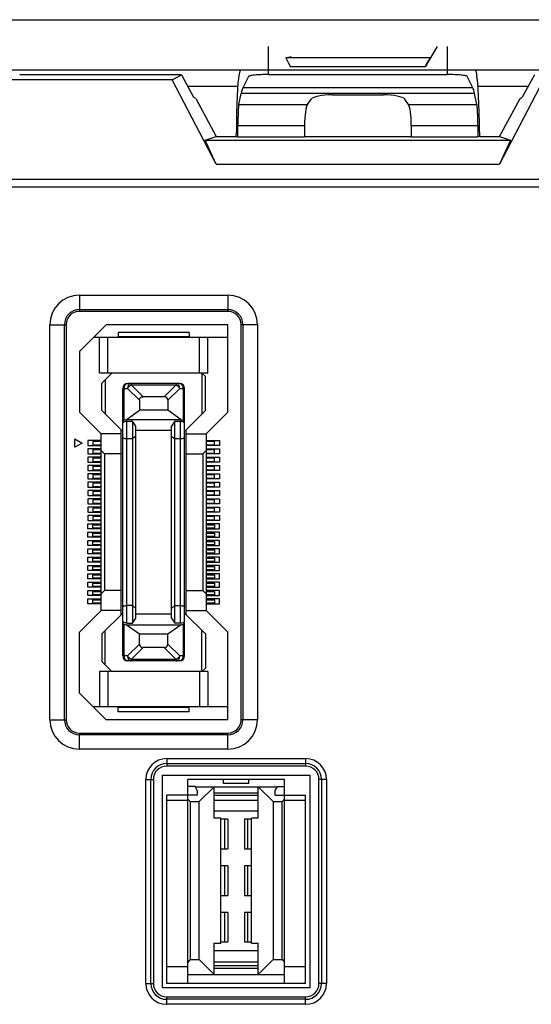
# Model space of a CAD drawing. Header units: millimetres. Extents: x 5740 to 7888, y -1457 to 417.
# Tile 4 of 120: x 5899 to 5930, y -1213 to -1154. Entities that reach past the tile are written whole.
import ezdxf

# ---------------------------------------------------------------- set-up
doc = ezdxf.new("R2010")
doc.units = ezdxf.units.MM
doc.header["$LTSCALE"] = 23.1
doc.layers.get('0').update_dxf_attribs({"linetype": 'CONTINUOUS'})

msp = doc.modelspace()

# ---------------------------------------------------------------- linework, layer by layer
at = {"color": 0}
for p, q in [((5876.171, -1153.924), (6134.171, -1153.924)), ((5913.81, -1157.215), (5913.81, -1155.524)), ((5923.926, -1155.524), (5923.212, -1156.752)), ((5924.532, -1155.524), (5924.532, -1157.215)), ((5914.855, -1156.215), (5915.171, -1156.124)), ((5923.487, -1156.215), (5914.855, -1156.215)), ((5876.171, -1156.924), (6134.171, -1156.924)), ((5908.582, -1157.224), (5898.887, -1157.224)), ((5908.037, -1157.539), (5908.582, -1157.224)), ((5908.582, -1157.224), (5909.315, -1158.581)), ((5912.111, -1156.924), (5912.039, -1157.263)), ((5913.81, -1157.215), (5924.532, -1157.215)), ((5923.212, -1156.752), (5915.129, -1156.752)), ((5926.23, -1156.924), (5926.303, -1157.263)), ((5929.76, -1157.224), (5929.027, -1158.581)), ((5908.037, -1157.539), (5887.307, -1157.539)), ((5910.673, -1162.587), (5908.037, -1157.539)), ((5912.611, -1157.334), (5912.275, -1158.004)), ((5926.067, -1158.004), (5925.73, -1157.334)), ((5930.305, -1157.539), (5927.669, -1162.587)), ((5911.965, -1157.924), (5908.96, -1157.924)), ((5912.031, -1159.007), (5912.173, -1158.343)), ((5926.169, -1158.343), (5912.173, -1158.343)), ((5926.067, -1158.004), (5912.275, -1158.004)), ((5917.643, -1158.43), (5920.698, -1158.43)), ((5926.311, -1159.007), (5926.169, -1158.343)), ((5929.382, -1157.924), (5926.376, -1157.924)), ((5909.447, -1158.659), (5909.315, -1158.581)), ((5909.447, -1158.659), (5910.671, -1160.924)), ((5912.031, -1159.007), (5916.144, -1159.007)), ((5916.144, -1159.007), (5916.363, -1158.698)), ((5922.197, -1159.007), (5921.979, -1158.698)), ((5922.197, -1159.007), (5926.311, -1159.007)), ((5927.671, -1160.924), (5928.895, -1158.659)), ((5928.895, -1158.659), (5929.027, -1158.581)), ((5911.969, -1160.954), (5911.973, -1160.268)), ((5911.973, -1160.268), (5915.971, -1160.268)), ((5915.971, -1160.268), (5915.971, -1160.954)), ((5922.371, -1160.268), (5922.371, -1160.954)), ((5922.371, -1160.268), (5926.369, -1160.268)), ((5926.369, -1160.268), (5926.373, -1160.954)), ((5911.88, -1160.924), (5911.882, -1160.659)), ((5926.46, -1160.659), (5926.461, -1160.924)), ((5910.012, -1161.154), (5910.671, -1160.924)), ((5910.673, -1162.587), (5910.012, -1161.154)), ((5910.012, -1161.154), (5928.33, -1161.154)), ((5910.671, -1160.924), (5911.88, -1160.924)), ((5911.88, -1160.924), (5911.969, -1160.954)), ((5911.969, -1160.954), (5915.971, -1160.954)), ((5915.971, -1160.924), (5922.371, -1160.924)), ((5922.371, -1160.954), (5926.373, -1160.954)), ((5926.461, -1160.924), (5926.373, -1160.954)), ((5926.461, -1160.924), (5927.671, -1160.924)), ((5928.33, -1161.154), (5927.669, -1162.587)), ((5927.671, -1160.924), (5928.33, -1161.154)), ((5910.673, -1162.587), (5927.669, -1162.587)), ((6133.219, -1163.509), (5893.913, -1163.509)), ((5893.621, -1163.95), (6133.511, -1163.95)), ((5902.471, -1170.45), (5902.471, -1171.424)), ((5902.471, -1170.45), (5911.371, -1170.45)), ((5911.371, -1170.45), (5911.371, -1171.424)), ((5902.471, -1171.319), (5911.371, -1171.319)), ((5911.371, -1171.424), (5902.471, -1171.424)), ((5900.696, -1195.924), (5900.696, -1172.224)), ((5900.696, -1172.224), (5901.671, -1172.224)), ((5901.566, -1195.924), (5901.566, -1172.224)), ((5901.671, -1172.224), (5901.671, -1195.924)), ((5904.071, -1172.224), (5902.471, -1173.824)), ((5911.371, -1172.224), (5904.071, -1172.224)), ((5911.371, -1177.474), (5911.371, -1172.224)), ((5912.171, -1195.924), (5912.171, -1172.224)), ((5913.146, -1172.224), (5912.171, -1172.224)), ((5912.276, -1172.224), (5912.276, -1195.924)), ((5913.146, -1172.224), (5913.146, -1195.924)), ((5911.371, -1172.999), (5903.296, -1172.999)), ((5903.671, -1175.124), (5903.671, -1172.999)), ((5904.171, -1175.124), (5904.171, -1172.999)), ((5904.796, -1172.699), (5904.796, -1172.949)), ((5909.046, -1172.699), (5904.796, -1172.699)), ((5909.046, -1172.949), (5904.796, -1172.949)), ((5909.046, -1172.699), (5909.046, -1172.949)), ((5909.671, -1175.124), (5909.671, -1172.999)), ((5910.171, -1175.124), (5910.171, -1172.999)), ((5902.471, -1173.824), (5902.471, -1177.474)), ((5910.171, -1175.124), (5903.671, -1175.124)), ((5904.421, -1175.124), (5903.821, -1175.724)), ((5904.021, -1175.524), (5904.021, -1177.574)), ((5909.821, -1175.124), (5909.821, -1177.574)), ((5909.821, -1175.124), (5910.021, -1175.324)), ((5910.021, -1177.374), (5910.021, -1175.324)), ((5903.821, -1177.374), (5903.821, -1175.724)), ((5905.071, -1192.099), (5905.071, -1176.049)), ((5905.071, -1176.049), (5905.359, -1176.049)), ((5905.159, -1177.961), (5905.159, -1176.049)), ((5906.071, -1176.762), (5905.359, -1176.049)), ((5908.471, -1175.749), (5905.371, -1175.749)), ((5905.571, -1175.837), (5905.571, -1175.749)), ((5905.571, -1175.837), (5906.283, -1176.549)), ((5905.571, -1175.837), (5908.271, -1175.837)), ((5907.559, -1176.549), (5908.271, -1175.837)), ((5908.483, -1176.049), (5907.771, -1176.762)), ((5908.271, -1175.749), (5908.271, -1175.837)), ((5908.483, -1176.049), (5908.771, -1176.049)), ((5908.683, -1176.049), (5908.683, -1177.961)), ((5908.771, -1192.099), (5908.771, -1176.049)), ((5906.071, -1176.762), (5906.071, -1177.349)), ((5907.559, -1176.549), (5906.283, -1176.549)), ((5907.771, -1176.762), (5907.771, -1177.349)), ((5905.071, -1178.624), (5903.821, -1177.374)), ((5905.271, -1177.924), (5906.071, -1177.349)), ((5907.771, -1177.349), (5906.071, -1177.349)), ((5908.571, -1177.924), (5907.771, -1177.349)), ((5908.771, -1178.624), (5910.021, -1177.374)), ((5902.471, -1177.474), (5903.771, -1178.774)), ((5905.271, -1177.924), (5905.159, -1177.961)), ((5908.571, -1177.924), (5905.271, -1177.924)), ((5908.571, -1177.924), (5908.683, -1177.961)), ((5910.071, -1178.774), (5911.371, -1177.474)), ((5904.971, -1189.624), (5904.971, -1178.524)), ((5905.321, -1190.126), (5905.321, -1178.023)), ((5905.321, -1178.023), (5905.651, -1178.023)), ((5905.651, -1178.023), (5905.651, -1190.126)), ((5905.851, -1178.309), (5905.651, -1178.023)), ((5905.851, -1189.84), (5905.851, -1178.309)), ((5907.991, -1178.574), (5905.851, -1178.574)), ((5908.191, -1178.023), (5907.991, -1178.309)), ((5907.991, -1189.84), (5907.991, -1178.309)), ((5908.191, -1190.126), (5908.191, -1178.023)), ((5908.191, -1178.023), (5908.521, -1178.023)), ((5908.521, -1178.023), (5908.521, -1190.126)), ((5908.871, -1189.624), (5908.871, -1178.524)), ((5902.196, -1179.574), (5902.196, -1179.074)), ((5902.196, -1179.074), (5902.629, -1179.324)), ((5902.971, -1179.174), (5902.971, -1179.474)), ((5903.771, -1179.174), (5902.971, -1179.174)), ((5903.771, -1189.374), (5903.771, -1178.774)), ((5904.971, -1178.774), (5903.771, -1178.774)), ((5905.651, -1179.074), (5905.321, -1179.074)), ((5905.851, -1178.905), (5905.651, -1179.074)), ((5907.991, -1178.905), (5908.191, -1179.074)), ((5908.521, -1179.074), (5908.191, -1179.074)), ((5908.871, -1178.774), (5910.071, -1178.774)), ((5910.071, -1178.774), (5910.071, -1189.374)), ((5910.071, -1179.174), (5910.871, -1179.174)), ((5910.871, -1179.174), (5910.871, -1179.474)), ((5902.629, -1179.324), (5902.196, -1179.574)), ((5902.971, -1179.474), (5903.771, -1179.474)), ((5902.971, -1179.674), (5902.971, -1179.974)), ((5903.771, -1179.674), (5902.971, -1179.674)), ((5903.271, -1179.224), (5903.271, -1179.424)), ((5903.771, -1179.224), (5903.271, -1179.224)), ((5903.271, -1179.424), (5903.771, -1179.424)), ((5903.271, -1179.724), (5903.271, -1179.924)), ((5903.771, -1179.724), (5903.271, -1179.724)), ((5910.571, -1179.224), (5910.071, -1179.224)), ((5910.071, -1179.424), (5910.571, -1179.424)), ((5910.871, -1179.474), (5910.071, -1179.474)), ((5910.071, -1179.674), (5910.871, -1179.674)), ((5910.571, -1179.724), (5910.071, -1179.724)), ((5910.571, -1179.424), (5910.571, -1179.224)), ((5910.571, -1179.924), (5910.571, -1179.724)), ((5910.871, -1179.674), (5910.871, -1179.974)), ((5902.971, -1179.974), (5903.771, -1179.974)), ((5902.971, -1180.174), (5902.971, -1180.474)), ((5903.771, -1180.174), (5902.971, -1180.174)), ((5903.271, -1179.924), (5903.771, -1179.924)), ((5903.271, -1180.224), (5903.271, -1180.424)), ((5903.771, -1180.224), (5903.271, -1180.224)), ((5903.971, -1179.974), (5903.771, -1179.774)), ((5903.971, -1179.974), (5903.971, -1188.174)), ((5904.971, -1179.974), (5903.971, -1179.974)), ((5908.871, -1179.974), (5909.871, -1179.974)), ((5909.871, -1179.974), (5910.071, -1179.774)), ((5909.871, -1179.974), (5909.871, -1188.174)), ((5910.071, -1179.924), (5910.571, -1179.924)), ((5910.871, -1179.974), (5910.071, -1179.974)), ((5910.071, -1180.174), (5910.871, -1180.174)), ((5910.571, -1180.224), (5910.071, -1180.224)), ((5910.571, -1180.424), (5910.571, -1180.224)), ((5910.871, -1180.174), (5910.871, -1180.474)), ((5902.971, -1180.474), (5903.771, -1180.474)), ((5902.971, -1180.674), (5902.971, -1180.974)), ((5903.771, -1180.674), (5902.971, -1180.674)), ((5903.271, -1180.424), (5903.771, -1180.424)), ((5903.271, -1180.724), (5903.271, -1180.924)), ((5903.771, -1180.724), (5903.271, -1180.724)), ((5903.271, -1180.924), (5903.771, -1180.924)), ((5910.071, -1180.424), (5910.571, -1180.424)), ((5910.871, -1180.474), (5910.071, -1180.474)), ((5910.071, -1180.674), (5910.871, -1180.674)), ((5910.571, -1180.724), (5910.071, -1180.724)), ((5910.071, -1180.924), (5910.571, -1180.924)), ((5910.571, -1180.924), (5910.571, -1180.724)), ((5910.871, -1180.674), (5910.871, -1180.974)), ((5902.971, -1180.974), (5903.771, -1180.974)), ((5902.971, -1181.174), (5902.971, -1181.474)), ((5903.771, -1181.174), (5902.971, -1181.174)), ((5902.971, -1181.474), (5903.771, -1181.474)), ((5903.271, -1181.224), (5903.271, -1181.424)), ((5903.771, -1181.224), (5903.271, -1181.224)), ((5903.271, -1181.424), (5903.771, -1181.424)), ((5910.871, -1180.974), (5910.071, -1180.974)), ((5910.071, -1181.174), (5910.871, -1181.174)), ((5910.571, -1181.224), (5910.071, -1181.224)), ((5910.071, -1181.424), (5910.571, -1181.424)), ((5910.871, -1181.474), (5910.071, -1181.474)), ((5910.571, -1181.424), (5910.571, -1181.224)), ((5910.871, -1181.174), (5910.871, -1181.474)), ((5902.971, -1181.674), (5902.971, -1181.974)), ((5903.771, -1181.674), (5902.971, -1181.674)), ((5902.971, -1181.974), (5903.771, -1181.974)), ((5903.271, -1181.724), (5903.271, -1181.924)), ((5903.771, -1181.724), (5903.271, -1181.724)), ((5903.271, -1181.924), (5903.771, -1181.924)), ((5910.071, -1181.674), (5910.871, -1181.674)), ((5910.571, -1181.724), (5910.071, -1181.724)), ((5910.071, -1181.924), (5910.571, -1181.924)), ((5910.871, -1181.974), (5910.071, -1181.974)), ((5910.571, -1181.924), (5910.571, -1181.724)), ((5910.871, -1181.674), (5910.871, -1181.974)), ((5902.971, -1182.174), (5902.971, -1182.474)), ((5903.771, -1182.174), (5902.971, -1182.174)), ((5902.971, -1182.474), (5903.771, -1182.474)), ((5902.971, -1182.674), (5902.971, -1182.974)), ((5903.771, -1182.674), (5902.971, -1182.674)), ((5903.271, -1182.224), (5903.271, -1182.424)), ((5903.771, -1182.224), (5903.271, -1182.224)), ((5903.271, -1182.424), (5903.771, -1182.424)), ((5910.071, -1182.174), (5910.871, -1182.174)), ((5910.571, -1182.224), (5910.071, -1182.224)), ((5910.071, -1182.424), (5910.571, -1182.424)), ((5910.871, -1182.474), (5910.071, -1182.474)), ((5910.071, -1182.674), (5910.871, -1182.674)), ((5910.571, -1182.424), (5910.571, -1182.224)), ((5910.871, -1182.174), (5910.871, -1182.474)), ((5910.871, -1182.674), (5910.871, -1182.974)), ((5902.971, -1182.974), (5903.771, -1182.974)), ((5902.971, -1183.174), (5902.971, -1183.474)), ((5903.771, -1183.174), (5902.971, -1183.174)), ((5903.271, -1182.724), (5903.271, -1182.924)), ((5903.771, -1182.724), (5903.271, -1182.724)), ((5903.271, -1182.924), (5903.771, -1182.924)), ((5903.271, -1183.224), (5903.271, -1183.424)), ((5903.771, -1183.224), (5903.271, -1183.224)), ((5910.571, -1182.724), (5910.071, -1182.724)), ((5910.071, -1182.924), (5910.571, -1182.924)), ((5910.871, -1182.974), (5910.071, -1182.974)), ((5910.071, -1183.174), (5910.871, -1183.174)), ((5910.571, -1183.224), (5910.071, -1183.224)), ((5910.571, -1182.924), (5910.571, -1182.724)), ((5910.571, -1183.424), (5910.571, -1183.224)), ((5910.871, -1183.174), (5910.871, -1183.474)), ((5902.971, -1183.474), (5903.771, -1183.474)), ((5902.971, -1183.674), (5902.971, -1183.974)), ((5903.771, -1183.674), (5902.971, -1183.674)), ((5903.271, -1183.424), (5903.771, -1183.424)), ((5903.271, -1183.724), (5903.271, -1183.924)), ((5903.771, -1183.724), (5903.271, -1183.724)), ((5910.071, -1183.424), (5910.571, -1183.424)), ((5910.871, -1183.474), (5910.071, -1183.474)), ((5910.071, -1183.674), (5910.871, -1183.674)), ((5910.571, -1183.724), (5910.071, -1183.724)), ((5910.571, -1183.924), (5910.571, -1183.724)), ((5910.871, -1183.674), (5910.871, -1183.974)), ((5902.971, -1183.974), (5903.771, -1183.974)), ((5902.971, -1184.474), (5902.971, -1184.174)), ((5902.971, -1184.174), (5903.771, -1184.174)), ((5903.771, -1184.474), (5902.971, -1184.474)), ((5903.271, -1183.924), (5903.771, -1183.924)), ((5903.271, -1184.424), (5903.271, -1184.224)), ((5903.271, -1184.224), (5903.771, -1184.224)), ((5903.771, -1184.424), (5903.271, -1184.424)), ((5910.071, -1183.924), (5910.571, -1183.924)), ((5910.871, -1183.974), (5910.071, -1183.974)), ((5910.871, -1184.174), (5910.071, -1184.174)), ((5910.071, -1184.224), (5910.571, -1184.224)), ((5910.571, -1184.424), (5910.071, -1184.424)), ((5910.071, -1184.474), (5910.871, -1184.474)), ((5910.571, -1184.224), (5910.571, -1184.424)), ((5910.871, -1184.474), (5910.871, -1184.174)), ((5902.971, -1184.974), (5902.971, -1184.674)), ((5902.971, -1184.674), (5903.771, -1184.674)), ((5903.771, -1184.974), (5902.971, -1184.974)), ((5903.271, -1184.924), (5903.271, -1184.724)), ((5903.271, -1184.724), (5903.771, -1184.724)), ((5903.771, -1184.924), (5903.271, -1184.924)), ((5910.871, -1184.674), (5910.071, -1184.674)), ((5910.071, -1184.724), (5910.571, -1184.724)), ((5910.571, -1184.924), (5910.071, -1184.924)), ((5910.071, -1184.974), (5910.871, -1184.974)), ((5910.571, -1184.724), (5910.571, -1184.924)), ((5910.871, -1184.974), (5910.871, -1184.674)), ((5902.971, -1185.474), (5902.971, -1185.174)), ((5902.971, -1185.174), (5903.771, -1185.174)), ((5903.771, -1185.474), (5902.971, -1185.474)), ((5902.971, -1185.974), (5902.971, -1185.674)), ((5902.971, -1185.674), (5903.771, -1185.674)), ((5903.271, -1185.424), (5903.271, -1185.224)), ((5903.271, -1185.224), (5903.771, -1185.224)), ((5903.771, -1185.424), (5903.271, -1185.424)), ((5910.871, -1185.174), (5910.071, -1185.174)), ((5910.071, -1185.224), (5910.571, -1185.224)), ((5910.571, -1185.424), (5910.071, -1185.424)), ((5910.071, -1185.474), (5910.871, -1185.474)), ((5910.871, -1185.674), (5910.071, -1185.674)), ((5910.571, -1185.224), (5910.571, -1185.424)), ((5910.871, -1185.474), (5910.871, -1185.174)), ((5910.871, -1185.974), (5910.871, -1185.674)), ((5903.771, -1185.974), (5902.971, -1185.974)), ((5902.971, -1186.474), (5902.971, -1186.174)), ((5902.971, -1186.174), (5903.771, -1186.174)), ((5903.271, -1185.924), (5903.271, -1185.724)), ((5903.271, -1185.724), (5903.771, -1185.724)), ((5903.771, -1185.924), (5903.271, -1185.924)), ((5903.271, -1186.424), (5903.271, -1186.224)), ((5903.271, -1186.224), (5903.771, -1186.224)), ((5910.071, -1185.724), (5910.571, -1185.724)), ((5910.571, -1185.924), (5910.071, -1185.924)), ((5910.071, -1185.974), (5910.871, -1185.974)), ((5910.871, -1186.174), (5910.071, -1186.174)), ((5910.071, -1186.224), (5910.571, -1186.224)), ((5910.571, -1185.724), (5910.571, -1185.924)), ((5910.571, -1186.224), (5910.571, -1186.424)), ((5910.871, -1186.474), (5910.871, -1186.174)), ((5903.771, -1186.474), (5902.971, -1186.474)), ((5902.971, -1186.974), (5902.971, -1186.674)), ((5902.971, -1186.674), (5903.771, -1186.674)), ((5903.771, -1186.424), (5903.271, -1186.424)), ((5903.271, -1186.924), (5903.271, -1186.724)), ((5903.271, -1186.724), (5903.771, -1186.724)), ((5910.571, -1186.424), (5910.071, -1186.424)), ((5910.071, -1186.474), (5910.871, -1186.474)), ((5910.871, -1186.674), (5910.071, -1186.674)), ((5910.071, -1186.724), (5910.571, -1186.724)), ((5910.571, -1186.724), (5910.571, -1186.924)), ((5910.871, -1186.974), (5910.871, -1186.674)), ((5903.771, -1186.974), (5902.971, -1186.974)), ((5902.971, -1187.474), (5902.971, -1187.174)), ((5902.971, -1187.174), (5903.771, -1187.174)), ((5903.771, -1186.924), (5903.271, -1186.924)), ((5903.271, -1187.424), (5903.271, -1187.224)), ((5903.271, -1187.224), (5903.771, -1187.224)), ((5903.771, -1187.424), (5903.271, -1187.424)), ((5910.571, -1186.924), (5910.071, -1186.924)), ((5910.071, -1186.974), (5910.871, -1186.974)), ((5910.871, -1187.174), (5910.071, -1187.174)), ((5910.071, -1187.224), (5910.571, -1187.224)), ((5910.571, -1187.424), (5910.071, -1187.424)), ((5910.571, -1187.224), (5910.571, -1187.424)), ((5910.871, -1187.474), (5910.871, -1187.174)), ((5903.771, -1187.474), (5902.971, -1187.474)), ((5902.971, -1187.974), (5902.971, -1187.674)), ((5902.971, -1187.674), (5903.771, -1187.674)), ((5903.771, -1187.974), (5902.971, -1187.974)), ((5903.271, -1187.924), (5903.271, -1187.724)), ((5903.271, -1187.724), (5903.771, -1187.724)), ((5903.771, -1187.924), (5903.271, -1187.924)), ((5910.071, -1187.474), (5910.871, -1187.474)), ((5910.871, -1187.674), (5910.071, -1187.674)), ((5910.071, -1187.724), (5910.571, -1187.724)), ((5910.571, -1187.924), (5910.071, -1187.924)), ((5910.071, -1187.974), (5910.871, -1187.974)), ((5910.571, -1187.724), (5910.571, -1187.924)), ((5910.871, -1187.974), (5910.871, -1187.674)), ((5902.971, -1188.474), (5902.971, -1188.174)), ((5902.971, -1188.174), (5903.771, -1188.174)), ((5903.771, -1188.474), (5902.971, -1188.474)), ((5903.271, -1188.424), (5903.271, -1188.224)), ((5903.271, -1188.224), (5903.771, -1188.224)), ((5903.771, -1188.424), (5903.271, -1188.424)), ((5903.971, -1188.174), (5903.771, -1188.374)), ((5904.971, -1188.174), (5903.971, -1188.174)), ((5908.871, -1188.174), (5909.871, -1188.174)), ((5909.871, -1188.174), (5910.071, -1188.374)), ((5910.871, -1188.174), (5910.071, -1188.174)), ((5910.071, -1188.224), (5910.571, -1188.224)), ((5910.571, -1188.424), (5910.071, -1188.424)), ((5910.071, -1188.474), (5910.871, -1188.474)), ((5910.571, -1188.224), (5910.571, -1188.424)), ((5910.871, -1188.474), (5910.871, -1188.174)), ((5902.971, -1188.974), (5902.971, -1188.674)), ((5902.971, -1188.674), (5903.771, -1188.674)), ((5903.771, -1188.974), (5902.971, -1188.974)), ((5903.271, -1188.924), (5903.271, -1188.724)), ((5903.271, -1188.724), (5903.771, -1188.724)), ((5903.771, -1188.924), (5903.271, -1188.924)), ((5905.651, -1189.074), (5905.321, -1189.074)), ((5905.651, -1189.074), (5905.851, -1189.244)), ((5908.191, -1189.074), (5907.991, -1189.244)), ((5908.191, -1189.074), (5908.521, -1189.074)), ((5910.871, -1188.674), (5910.071, -1188.674)), ((5910.071, -1188.724), (5910.571, -1188.724)), ((5910.571, -1188.924), (5910.071, -1188.924)), ((5910.071, -1188.974), (5910.871, -1188.974)), ((5910.571, -1188.724), (5910.571, -1188.924)), ((5910.871, -1188.974), (5910.871, -1188.674)), ((5903.771, -1189.374), (5902.471, -1190.674)), ((5904.971, -1189.374), (5903.771, -1189.374)), ((5905.071, -1189.524), (5903.821, -1190.774)), ((5905.851, -1189.574), (5907.991, -1189.574)), ((5910.021, -1190.774), (5908.771, -1189.524)), ((5908.871, -1189.374), (5910.071, -1189.374)), ((5911.371, -1190.674), (5910.071, -1189.374)), ((5905.159, -1192.099), (5905.159, -1190.188)), ((5905.159, -1190.188), (5905.271, -1190.224)), ((5906.071, -1190.8), (5905.271, -1190.224)), ((5905.271, -1190.224), (5908.571, -1190.224)), ((5905.321, -1190.126), (5905.651, -1190.126)), ((5905.651, -1190.126), (5905.851, -1189.84)), ((5908.571, -1190.224), (5907.771, -1190.8)), ((5907.991, -1189.84), (5908.191, -1190.126)), ((5908.521, -1190.126), (5908.191, -1190.126)), ((5908.571, -1190.224), (5908.683, -1190.188)), ((5908.683, -1190.188), (5908.683, -1192.099)), ((5902.471, -1194.324), (5902.471, -1190.674)), ((5903.821, -1190.774), (5903.821, -1192.424)), ((5904.021, -1192.624), (5904.021, -1190.574)), ((5906.071, -1191.387), (5906.071, -1190.8)), ((5907.771, -1190.8), (5906.071, -1190.8)), ((5907.771, -1191.387), (5907.771, -1190.8)), ((5909.821, -1193.024), (5909.821, -1190.574)), ((5910.021, -1190.774), (5910.021, -1192.824)), ((5911.371, -1195.924), (5911.371, -1190.674)), ((5905.359, -1192.099), (5906.071, -1191.387)), ((5907.771, -1191.387), (5908.483, -1192.099)), ((5905.359, -1192.099), (5905.071, -1192.099)), ((5906.283, -1191.599), (5905.571, -1192.312)), ((5907.559, -1191.599), (5906.283, -1191.599)), ((5908.271, -1192.312), (5907.559, -1191.599)), ((5908.771, -1192.099), (5908.483, -1192.099)), ((5904.421, -1193.024), (5903.821, -1192.424)), ((5908.471, -1192.399), (5905.371, -1192.399)), ((5905.571, -1192.399), (5905.571, -1192.312)), ((5908.271, -1192.312), (5905.571, -1192.312)), ((5908.271, -1192.312), (5908.271, -1192.399)), ((5903.671, -1193.024), (5903.671, -1195.149)), ((5910.171, -1193.024), (5903.671, -1193.024)), ((5904.171, -1193.024), (5904.171, -1195.149)), ((5909.671, -1193.024), (5909.671, -1195.149)), ((5909.821, -1193.024), (5910.021, -1192.824)), ((5910.171, -1193.024), (5910.171, -1195.149)), ((5902.471, -1194.324), (5904.071, -1195.924)), ((5911.371, -1195.149), (5903.296, -1195.149)), ((5904.796, -1195.449), (5904.796, -1195.199)), ((5909.046, -1195.199), (5904.796, -1195.199)), ((5909.046, -1195.449), (5904.796, -1195.449)), ((5909.046, -1195.449), (5909.046, -1195.199)), ((5900.696, -1195.924), (5901.671, -1195.924)), ((5911.371, -1195.924), (5904.071, -1195.924)), ((5913.146, -1195.924), (5912.171, -1195.924)), ((5902.471, -1197.699), (5902.471, -1196.724)), ((5902.471, -1196.724), (5911.371, -1196.724)), ((5911.371, -1196.83), (5902.471, -1196.83)), ((5911.371, -1197.699), (5911.371, -1196.724)), ((5911.371, -1197.699), (5902.471, -1197.699)), ((5907.705, -1198.259), (5907.705, -1198.709)), ((5907.705, -1198.259), (5916.036, -1198.259)), ((5907.705, -1198.558), (5916.036, -1198.558)), ((5916.036, -1198.259), (5916.036, -1198.709)), ((5907.451, -1212.006), (5907.451, -1199.255)), ((5907.451, -1199.255), (5916.29, -1199.255)), ((5916.036, -1198.709), (5907.705, -1198.709)), ((5916.29, -1199.255), (5916.29, -1212.006)), ((5906.455, -1211.752), (5906.455, -1199.509)), ((5906.455, -1199.509), (5906.905, -1199.509)), ((5906.754, -1211.752), (5906.754, -1199.509)), ((5906.905, -1199.509), (5906.905, -1211.752)), ((5908.963, -1199.941), (5908.963, -1199.509)), ((5911.109, -1199.509), (5908.963, -1199.509)), ((5911.109, -1199.763), (5911.109, -1199.509)), ((5912.633, -1199.509), (5911.109, -1199.509)), ((5912.633, -1199.509), (5911.109, -1199.509)), ((5912.633, -1199.763), (5911.109, -1199.763)), ((5912.633, -1199.763), (5912.633, -1199.509)), ((5914.779, -1199.509), (5912.633, -1199.509)), ((5914.779, -1199.941), (5914.779, -1199.509)), ((5916.836, -1211.752), (5916.836, -1199.509)), ((5917.286, -1199.509), (5916.836, -1199.509)), ((5916.988, -1199.509), (5916.988, -1211.752)), ((5917.286, -1199.509), (5917.286, -1211.752)), ((5908.963, -1200.449), (5908.963, -1199.941)), ((5908.963, -1200.449), (5908.963, -1199.941)), ((5909.402, -1199.941), (5908.963, -1199.941)), ((5909.534, -1200.169), (5909.402, -1199.941)), ((5909.409, -1199.953), (5914.332, -1199.953)), ((5909.534, -1200.169), (5909.534, -1200.449)), ((5910.55, -1199.953), (5909.661, -1200.842)), ((5910.55, -1201.833), (5910.55, -1199.953)), ((5910.55, -1200.312), (5913.192, -1200.312)), ((5913.192, -1201.833), (5913.192, -1199.953)), ((5914.081, -1200.842), (5913.192, -1199.953)), ((5914.208, -1200.169), (5914.34, -1199.941)), ((5914.208, -1200.449), (5914.208, -1200.169)), ((5914.34, -1199.941), (5914.779, -1199.941)), ((5914.779, -1200.449), (5914.779, -1199.941)), ((5914.779, -1200.449), (5914.779, -1199.941)), ((5907.705, -1211.752), (5907.705, -1200.449)), ((5909.534, -1200.449), (5907.705, -1200.449)), ((5908.963, -1200.779), (5907.705, -1200.779)), ((5908.963, -1211.752), (5908.963, -1200.449)), ((5909.112, -1200.842), (5908.963, -1200.693)), ((5909.112, -1200.842), (5909.112, -1210.317)), ((5909.112, -1200.842), (5909.661, -1200.842)), ((5909.661, -1210.317), (5909.661, -1200.842)), ((5910.55, -1200.461), (5913.192, -1200.461)), ((5913.192, -1200.779), (5910.55, -1200.779)), ((5914.081, -1200.842), (5914.081, -1210.317)), ((5914.081, -1200.842), (5914.629, -1200.842)), ((5914.208, -1200.449), (5916.036, -1200.449)), ((5914.629, -1200.842), (5914.779, -1200.693)), ((5914.629, -1210.317), (5914.629, -1200.842)), ((5914.779, -1211.752), (5914.779, -1200.449)), ((5916.036, -1200.779), (5914.779, -1200.779)), ((5916.036, -1211.752), (5916.036, -1200.449)), ((5910.55, -1201.391), (5913.192, -1201.391)), ((5910.956, -1201.833), (5910.55, -1201.833)), ((5910.956, -1209.326), (5910.956, -1201.833)), ((5911.376, -1201.896), (5910.956, -1201.896)), ((5911.199, -1203.674), (5911.199, -1201.896)), ((5911.376, -1201.896), (5911.376, -1203.674)), ((5912.366, -1201.896), (5912.366, -1203.674)), ((5912.785, -1201.896), (5912.366, -1201.896)), ((5912.543, -1201.896), (5912.543, -1203.674)), ((5912.785, -1209.326), (5912.785, -1201.833)), ((5913.192, -1201.833), (5912.785, -1201.833)), ((5910.956, -1203.674), (5911.376, -1203.674)), ((5912.366, -1203.674), (5912.785, -1203.674)), ((5911.376, -1204.69), (5910.956, -1204.69)), ((5911.199, -1206.468), (5911.199, -1204.69)), ((5911.376, -1204.69), (5911.376, -1206.468)), ((5912.366, -1204.69), (5912.366, -1206.468)), ((5912.785, -1204.69), (5912.366, -1204.69)), ((5912.543, -1204.69), (5912.543, -1206.468)), ((5910.956, -1206.468), (5911.376, -1206.468)), ((5912.366, -1206.468), (5912.785, -1206.468)), ((5911.376, -1207.484), (5910.956, -1207.484)), ((5911.199, -1209.262), (5911.199, -1207.484)), ((5911.376, -1207.484), (5911.376, -1209.262)), ((5912.366, -1207.484), (5912.366, -1209.262)), ((5912.785, -1207.484), (5912.366, -1207.484)), ((5912.543, -1207.484), (5912.543, -1209.262)), ((5910.956, -1209.262), (5911.376, -1209.262)), ((5912.366, -1209.262), (5912.785, -1209.262)), ((5910.55, -1211.206), (5910.55, -1209.326)), ((5910.55, -1209.326), (5910.956, -1209.326)), ((5910.55, -1209.768), (5913.192, -1209.768)), ((5912.785, -1209.326), (5913.192, -1209.326)), ((5913.192, -1211.206), (5913.192, -1209.326)), ((5909.112, -1210.317), (5908.963, -1210.466)), ((5909.112, -1210.317), (5909.661, -1210.317)), ((5909.661, -1210.317), (5910.55, -1211.206)), ((5913.192, -1210.482), (5910.55, -1210.482)), ((5913.192, -1211.206), (5914.081, -1210.317)), ((5914.081, -1210.317), (5914.629, -1210.317)), ((5914.629, -1210.317), (5914.779, -1210.466)), ((5908.963, -1210.761), (5907.705, -1210.761)), ((5913.192, -1210.698), (5910.55, -1210.698)), ((5913.192, -1210.847), (5910.55, -1210.847)), ((5916.036, -1210.761), (5914.779, -1210.761)), ((5908.963, -1211.206), (5914.779, -1211.206)), ((5906.455, -1211.752), (5906.905, -1211.752)), ((5916.29, -1212.006), (5907.451, -1212.006)), ((5916.036, -1211.752), (5907.705, -1211.752)), ((5917.286, -1211.752), (5916.836, -1211.752)), ((5907.705, -1213.002), (5907.705, -1212.552)), ((5907.705, -1212.552), (5916.036, -1212.552)), ((5916.036, -1212.703), (5907.705, -1212.703)), ((5916.036, -1213.002), (5916.036, -1212.552)), ((5916.036, -1213.002), (5907.705, -1213.002))]:
    msp.add_line(p, q, dxfattribs=at)
for centre, radius, start, end in [((5902.471, -1172.224), 1.775, 90, 180), ((5911.371, -1172.224), 1.775, 0, 90), ((5902.471, -1172.224), 0.905, 90, 180), ((5902.471, -1172.224), 0.8, 90, 180), ((5911.371, -1172.224), 0.905, 0, 90), ((5911.371, -1172.224), 0.8, 0, 90), ((5905.371, -1176.049), 0.3, 90, 180), ((5908.471, -1176.049), 0.3, 0, 90), ((5905.371, -1192.099), 0.3, 180, 270), ((5908.471, -1192.099), 0.3, 270, 0), ((5902.471, -1195.924), 1.775, 180, 270), ((5902.471, -1195.924), 0.905, 180, 270), ((5902.471, -1195.924), 0.8, 180, 270), ((5911.371, -1195.924), 1.775, 270, 0), ((5911.371, -1195.924), 0.905, 270, 0), ((5911.371, -1195.924), 0.8, 270, 0), ((5907.705, -1199.509), 1.25, 90, 180), ((5907.705, -1199.509), 0.951, 90, 180), ((5916.036, -1199.509), 1.25, 0, 90), ((5916.036, -1199.509), 0.951, 0, 90), ((5907.705, -1199.509), 0.8, 90, 180), ((5916.036, -1199.509), 0.8, 0, 90), ((5907.705, -1211.752), 1.25, 180, 270), ((5907.705, -1211.752), 0.951, 180, 270), ((5907.705, -1211.752), 0.8, 180, 270), ((5916.036, -1211.752), 1.25, 270, 0), ((5916.036, -1211.752), 0.951, 270, 0), ((5916.036, -1211.752), 0.8, 270, 0)]:
    msp.add_arc(centre, radius, start, end, dxfattribs=at)
for centre, major_axis, ratio, start_param, end_param in [((5915.208, -1156.815), (-0.354, 0.6), 0.052378, -0.013478, 1.435146), ((5923.133, -1156.815), (0.354, 0.6), 0.052378, -1.435146, 0.013478), ((5912.064, -1160.659), (0.019, 3.5), 0.052119, 0.244632, 1.571083), ((5926.278, -1160.659), (-0.019, 3.5), 0.052119, -1.571083, -0.244632), ((5912.275, -1171.928), (0.077, 14), 0.052119, 0.105006, 0.244632), ((5917.643, -1158.754), (1.3, 0), 0.249328, 1.570796, 2.96706), ((5920.698, -1158.754), (1.3, 0), 0.249328, 0.174533, 1.570796), ((5926.067, -1171.928), (-0.077, 14), 0.052119, -0.244632, -0.105006), ((5912.04, -1160.268), (0.007, 1.3), 0.052119, 0.244632, 1.571083), ((5916.2, -1160.268), (0, 1.3), 0.176327, 0.244346, 1.570796), ((5922.142, -1160.268), (0, 1.3), 0.176327, -1.570796, -0.244346), ((5926.301, -1160.268), (-0.007, 1.3), 0.052119, -1.571083, -0.244632), ((5907.347, -1176.974), (-0.367, -0.367), 0.57735, 2.617994, 3.665191), ((5905.371, -1190.119), (0.3, 0), 0.325, 3.141593, 3.926991), ((5908.521, -1190.007), (0.25, 0), 0.476799, -1.570796, 0), ((5908.471, -1190.119), (0.3, 0), 0.325, -0.785398, 0), ((5906.495, -1191.175), (0.367, 0.367), 0.57735, -3.665191, -2.617994), ((5907.347, -1191.175), (0.367, -0.367), 0.57735, -0.523599, 0.523599)]:
    msp.add_ellipse(centre, major_axis=major_axis, ratio=ratio, start_param=start_param, end_param=end_param, dxfattribs=at)
for points, knots in [([(5913.81, -1157.215), (5913.661, -1157.215), (5913.386, -1157.22), (5913.06, -1157.24), (5912.846, -1157.265), (5912.731, -1157.284), (5912.658, -1157.304), (5912.617, -1157.322), (5912.611, -1157.334)], [0, 0, 0, 0, 0.366687, 0.681805, 0.805781, 0.901648, 0.96634, 1, 1, 1, 1]), ([(5925.73, -1157.334), (5925.724, -1157.322), (5925.684, -1157.304), (5925.611, -1157.284), (5925.496, -1157.265), (5925.282, -1157.24), (5924.956, -1157.22), (5924.68, -1157.215), (5924.532, -1157.215)], [0, 0, 0, 0, 0.03366, 0.098352, 0.194219, 0.318195, 0.633313, 1, 1, 1, 1]), ([(5905.159, -1176.049), (5905.159, -1176.011), (5905.169, -1175.936), (5905.213, -1175.838), (5905.282, -1175.768), (5905.343, -1175.749), (5905.371, -1175.749)], [0, 0, 0, 0, 0.288005, 0.555334, 0.790507, 1, 1, 1, 1]), ([(5905.571, -1175.749), (5905.543, -1175.749), (5905.482, -1175.768), (5905.413, -1175.838), (5905.369, -1175.936), (5905.359, -1176.011), (5905.359, -1176.049)], [0, 0, 0, 0, 0.209435, 0.444528, 0.711844, 1, 1, 1, 1]), ([(5908.483, -1176.049), (5908.483, -1176.011), (5908.473, -1175.936), (5908.429, -1175.838), (5908.359, -1175.768), (5908.299, -1175.749), (5908.271, -1175.749)], [0, 0, 0, 0, 0.288158, 0.555474, 0.790566, 1, 1, 1, 1]), ([(5908.471, -1175.749), (5908.499, -1175.749), (5908.559, -1175.768), (5908.629, -1175.838), (5908.673, -1175.936), (5908.683, -1176.011), (5908.683, -1176.049)], [0, 0, 0, 0, 0.209493, 0.444666, 0.711995, 1, 1, 1, 1]), ([(5906.071, -1176.762), (5906.071, -1176.733), (5906.078, -1176.677), (5906.123, -1176.601), (5906.198, -1176.557), (5906.255, -1176.549), (5906.283, -1176.549)], [0, 0, 0, 0, 0.250372, 0.500015, 0.749649, 1, 1, 1, 1]), ([(5905.159, -1177.961), (5905.146, -1177.965), (5905.123, -1177.974), (5905.095, -1177.99), (5905.076, -1178.008), (5905.071, -1178.023), (5905.071, -1178.03)], [0, 0, 0, 0, 0.344848, 0.620934, 0.832324, 1, 1, 1, 1]), ([(5908.771, -1178.03), (5908.771, -1178.023), (5908.766, -1178.008), (5908.747, -1177.99), (5908.719, -1177.974), (5908.696, -1177.965), (5908.683, -1177.961)], [0, 0, 0, 0, 0.167676, 0.379066, 0.655152, 1, 1, 1, 1]), ([(5905.321, -1178.023), (5905.282, -1178.023), (5905.215, -1178.03), (5905.141, -1178.056), (5905.103, -1178.083), (5905.08, -1178.106), (5905.071, -1178.129), (5905.071, -1178.142)], [0, 0, 0, 0, 0.392234, 0.673048, 0.776741, 0.862457, 1, 1, 1, 1]), ([(5908.771, -1178.142), (5908.771, -1178.129), (5908.762, -1178.106), (5908.739, -1178.083), (5908.701, -1178.056), (5908.627, -1178.03), (5908.56, -1178.023), (5908.521, -1178.023)], [0, 0, 0, 0, 0.137543, 0.223258, 0.32695, 0.607763, 1, 1, 1, 1]), ([(5905.321, -1179.074), (5905.288, -1179.074), (5905.241, -1179.072), (5905.182, -1179.063), (5905.144, -1179.055), (5905.113, -1179.044), (5905.087, -1179.031), (5905.071, -1179.015), (5905.071, -1179.004)], [0, 0, 0, 0, 0.360155, 0.522743, 0.665942, 0.785869, 0.880409, 1, 1, 1, 1]), ([(5908.771, -1179.004), (5908.771, -1179.015), (5908.755, -1179.031), (5908.728, -1179.044), (5908.697, -1179.055), (5908.66, -1179.063), (5908.601, -1179.072), (5908.553, -1179.074), (5908.521, -1179.074)], [0, 0, 0, 0, 0.11959, 0.21413, 0.334058, 0.477257, 0.639846, 1, 1, 1, 1]), ([(5905.071, -1189.145), (5905.071, -1189.134), (5905.087, -1189.118), (5905.113, -1189.105), (5905.144, -1189.094), (5905.182, -1189.086), (5905.241, -1189.077), (5905.288, -1189.074), (5905.321, -1189.074)], [0, 0, 0, 0, 0.11959, 0.21413, 0.334058, 0.477257, 0.639846, 1, 1, 1, 1]), ([(5908.521, -1189.074), (5908.553, -1189.074), (5908.601, -1189.077), (5908.66, -1189.086), (5908.697, -1189.094), (5908.728, -1189.105), (5908.755, -1189.118), (5908.771, -1189.134), (5908.771, -1189.145)], [0, 0, 0, 0, 0.360155, 0.522743, 0.665942, 0.785869, 0.880409, 1, 1, 1, 1]), ([(5905.321, -1190.126), (5905.282, -1190.126), (5905.215, -1190.119), (5905.141, -1190.093), (5905.103, -1190.066), (5905.08, -1190.043), (5905.071, -1190.02), (5905.071, -1190.007)], [0, 0, 0, 0, 0.391531, 0.672575, 0.776441, 0.862293, 1, 1, 1, 1]), ([(5905.371, -1192.399), (5905.343, -1192.399), (5905.282, -1192.381), (5905.213, -1192.311), (5905.169, -1192.213), (5905.159, -1192.138), (5905.159, -1192.099)], [0, 0, 0, 0, 0.209493, 0.444666, 0.711995, 1, 1, 1, 1]), ([(5905.359, -1192.099), (5905.359, -1192.138), (5905.369, -1192.213), (5905.413, -1192.311), (5905.482, -1192.381), (5905.543, -1192.399), (5905.571, -1192.399)], [0, 0, 0, 0, 0.288158, 0.555474, 0.790566, 1, 1, 1, 1]), ([(5908.271, -1192.399), (5908.299, -1192.399), (5908.359, -1192.381), (5908.429, -1192.311), (5908.473, -1192.213), (5908.483, -1192.138), (5908.483, -1192.099)], [0, 0, 0, 0, 0.209493, 0.444666, 0.711995, 1, 1, 1, 1]), ([(5908.683, -1192.099), (5908.683, -1192.138), (5908.673, -1192.213), (5908.629, -1192.311), (5908.559, -1192.381), (5908.499, -1192.399), (5908.471, -1192.399)], [0, 0, 0, 0, 0.287992, 0.555325, 0.790504, 1, 1, 1, 1])]:
    msp.add_open_spline(points, degree=3, knots=knots, dxfattribs=at)
for points in [[(5905.359, -1176.049), (5905.381, -1176.004), (5905.443, -1175.922), (5905.526, -1175.86), (5905.571, -1175.837)], [(5908.271, -1175.837), (5908.316, -1175.86), (5908.398, -1175.922), (5908.46, -1176.004), (5908.483, -1176.049)], [(5905.571, -1192.312), (5905.526, -1192.289), (5905.443, -1192.227), (5905.381, -1192.145), (5905.359, -1192.099)], [(5908.483, -1192.099), (5908.46, -1192.145), (5908.398, -1192.227), (5908.316, -1192.289), (5908.271, -1192.312)]]:
    msp.add_open_spline(points, degree=3, dxfattribs=at)

doc.saveas('drawing.dxf')
